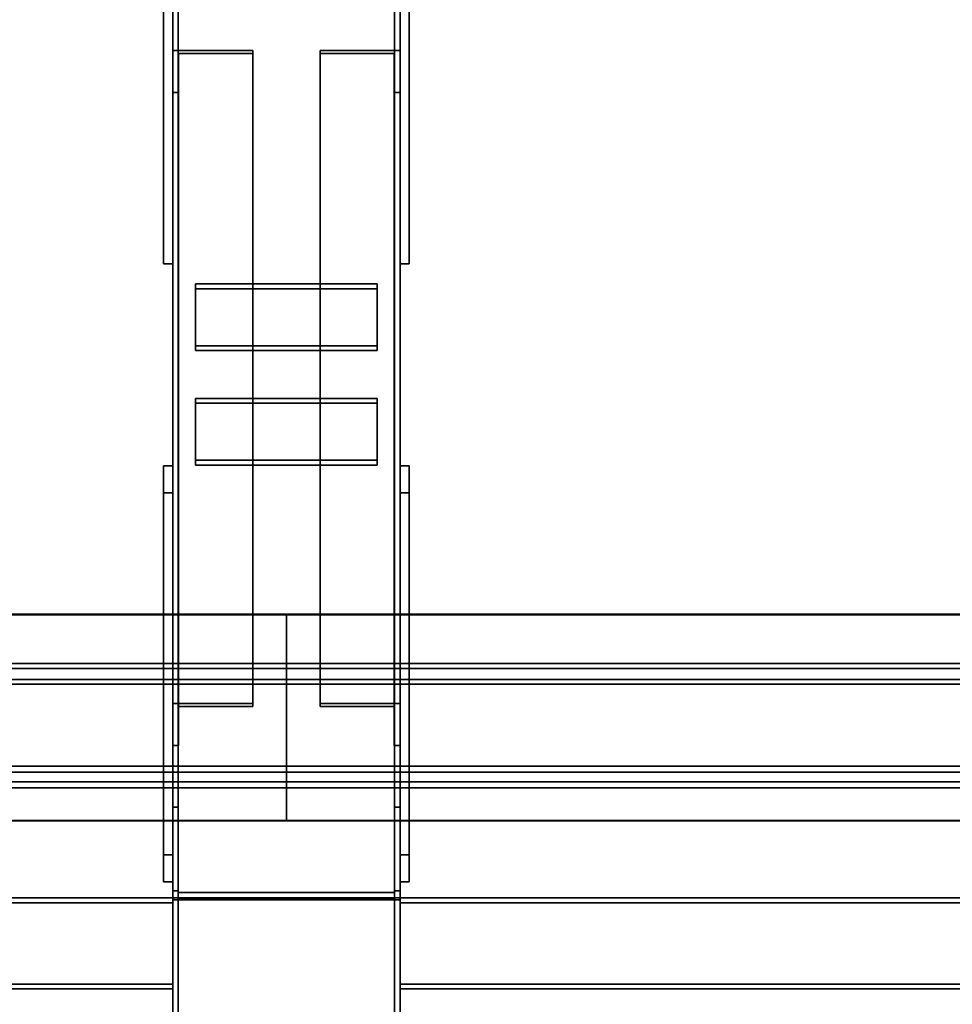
# Model space of a CAD drawing. Extents: x 13429 to 13460.1, y 572.8 to 605.1.
# Tile 236 of 256: x 13438.107 to 13438.619, y 601.138 to 601.679. Entities that reach past the tile are written whole.
import ezdxf

# ---------------------------------------------------------------- set-up
doc = ezdxf.new("R2010")
doc.units = 0
doc.header["$LTSCALE"] = 150
doc.header["$MEASUREMENT"] = 0
doc.layers.add('3DFACE_PLATE', color=7, linetype='CONTINUOUS')
doc.layers.add('3DFACE_SHAPE', color=7, linetype='CONTINUOUS')

msp = doc.modelspace()

# ---------------------------------------------------------------- linework, layer by layer
at = {"layer": '3DFACE_PLATE', "color": 6}
for points, invisible_edges in [([(13438.18583, 601.78972, 2.39995), (13438.18583, 601.78972, 2.24995), (13438.18583, 601.54472, 2.39995)], 2), ([(13438.18583, 601.78972, 2.24995), (13438.18583, 601.54472, 2.24995), (13438.18583, 601.54472, 2.39995)], 12), ([(13438.19083, 601.78972, 2.39995), (13438.18583, 601.78972, 2.39995), (13438.19083, 601.54472, 2.39995)], 2), ([(13438.18583, 601.78972, 2.39995), (13438.18583, 601.54472, 2.39995), (13438.19083, 601.54472, 2.39995)], 12), ([(13438.19083, 601.54472, 2.24995), (13438.18583, 601.54472, 2.24995), (13438.19083, 601.78972, 2.24995)], 2), ([(13438.18583, 601.54472, 2.24995), (13438.18583, 601.78972, 2.24995), (13438.19083, 601.78972, 2.24995)], 12), ([(13438.19083, 601.54472, 2.39995), (13438.19083, 601.54472, 2.24995), (13438.19083, 601.78972, 2.39995)], 2), ([(13438.19083, 601.54472, 2.24995), (13438.19083, 601.78972, 2.24995), (13438.19083, 601.78972, 2.39995)], 12), ([(13438.31583, 601.78972, 2.39995), (13438.31583, 601.78972, 2.24995), (13438.31583, 601.54472, 2.39995)], 2), ([(13438.31583, 601.78972, 2.24995), (13438.31583, 601.54472, 2.24995), (13438.31583, 601.54472, 2.39995)], 12), ([(13438.32083, 601.78972, 2.39995), (13438.31583, 601.78972, 2.39995), (13438.32083, 601.54472, 2.39995)], 2), ([(13438.31583, 601.78972, 2.39995), (13438.31583, 601.54472, 2.39995), (13438.32083, 601.54472, 2.39995)], 12), ([(13438.32083, 601.54472, 2.24995), (13438.31583, 601.54472, 2.24995), (13438.32083, 601.78972, 2.24995)], 2), ([(13438.31583, 601.54472, 2.24995), (13438.31583, 601.78972, 2.24995), (13438.32083, 601.78972, 2.24995)], 12), ([(13438.32083, 601.54472, 2.39995), (13438.32083, 601.54472, 2.24995), (13438.32083, 601.78972, 2.39995)], 2), ([(13438.32083, 601.54472, 2.24995), (13438.32083, 601.78972, 2.24995), (13438.32083, 601.78972, 2.39995)], 12), ([(13438.19083, 601.54472, 2.39995), (13438.18583, 601.54472, 2.39995), (13438.19083, 601.54472, 2.24995)], 2), ([(13438.18583, 601.54472, 2.39995), (13438.18583, 601.54472, 2.24995), (13438.19083, 601.54472, 2.24995)], 12), ([(13438.32083, 601.54472, 2.39995), (13438.31583, 601.54472, 2.39995), (13438.32083, 601.54472, 2.24995)], 2), ([(13438.31583, 601.54472, 2.39995), (13438.31583, 601.54472, 2.24995), (13438.32083, 601.54472, 2.24995)], 12), ([(13438.20333, 601.53367, 2.41315), (13438.20333, 601.49964, 2.43417), (13438.30333, 601.53367, 2.41315)], 2), ([(13438.20333, 601.49964, 2.43417), (13438.30333, 601.49964, 2.43417), (13438.30333, 601.53367, 2.41315)], 12), ([(13438.30333, 601.53367, 2.41315), (13438.30333, 601.53105, 2.40889), (13438.20333, 601.53367, 2.41315)], 2), ([(13438.30333, 601.53105, 2.40889), (13438.20333, 601.53105, 2.40889), (13438.20333, 601.53367, 2.41315)], 12), ([(13438.20333, 601.53367, 2.41315), (13438.20333, 601.53105, 2.40889), (13438.20333, 601.49964, 2.43417)], 2), ([(13438.30333, 601.53105, 2.40889), (13438.30333, 601.49702, 2.42991), (13438.20333, 601.53105, 2.40889)], 2), ([(13438.30333, 601.49702, 2.42991), (13438.20333, 601.49702, 2.42991), (13438.20333, 601.53105, 2.40889)], 12), ([(13438.20333, 601.53105, 2.40889), (13438.20333, 601.49702, 2.42991), (13438.20333, 601.49964, 2.43417)], 12), ([(13438.30333, 601.49964, 2.43417), (13438.30333, 601.49702, 2.42991), (13438.30333, 601.53367, 2.41315)], 2), ([(13438.30333, 601.49702, 2.42991), (13438.30333, 601.53105, 2.40889), (13438.30333, 601.53367, 2.41315)], 12), ([(13438.20333, 601.49964, 2.43417), (13438.20333, 601.49702, 2.42991), (13438.30333, 601.49964, 2.43417)], 2), ([(13438.20333, 601.49702, 2.42991), (13438.30333, 601.49702, 2.42991), (13438.30333, 601.49964, 2.43417)], 12), ([(13438.20333, 601.47071, 2.45203), (13438.20333, 601.43668, 2.47305), (13438.30333, 601.47071, 2.45203)], 2), ([(13438.20333, 601.43668, 2.47305), (13438.30333, 601.43668, 2.47305), (13438.30333, 601.47071, 2.45203)], 12), ([(13438.30333, 601.47071, 2.45203), (13438.30333, 601.46809, 2.44778), (13438.20333, 601.47071, 2.45203)], 2), ([(13438.30333, 601.46809, 2.44778), (13438.20333, 601.46809, 2.44778), (13438.20333, 601.47071, 2.45203)], 12), ([(13438.20333, 601.47071, 2.45203), (13438.20333, 601.46809, 2.44778), (13438.20333, 601.43668, 2.47305)], 2), ([(13438.30333, 601.43668, 2.47305), (13438.30333, 601.43406, 2.4688), (13438.30333, 601.47071, 2.45203)], 2), ([(13438.30333, 601.43406, 2.4688), (13438.30333, 601.46809, 2.44778), (13438.30333, 601.47071, 2.45203)], 12), ([(13438.30333, 601.46809, 2.44778), (13438.30333, 601.43406, 2.4688), (13438.20333, 601.46809, 2.44778)], 2), ([(13438.30333, 601.43406, 2.4688), (13438.20333, 601.43406, 2.4688), (13438.20333, 601.46809, 2.44778)], 12), ([(13438.20333, 601.46809, 2.44778), (13438.20333, 601.43406, 2.4688), (13438.20333, 601.43668, 2.47305)], 12), ([(13438.18583, 601.21974, 2.43152), (13438.18583, 601.20481, 2.58078), (13438.18583, 601.43367, 2.45292)], 2), ([(13438.18583, 601.20481, 2.58078), (13438.18583, 601.41874, 2.60217), (13438.18583, 601.43367, 2.45292)], 12), ([(13438.19083, 601.21974, 2.43152), (13438.18583, 601.21974, 2.43152), (13438.19083, 601.43367, 2.45292)], 2), ([(13438.18583, 601.21974, 2.43152), (13438.18583, 601.43367, 2.45292), (13438.19083, 601.43367, 2.45292)], 12), ([(13438.19083, 601.43367, 2.45292), (13438.18583, 601.43367, 2.45292), (13438.19083, 601.41874, 2.60217)], 2), ([(13438.18583, 601.43367, 2.45292), (13438.18583, 601.41874, 2.60217), (13438.19083, 601.41874, 2.60217)], 12), ([(13438.19083, 601.43367, 2.45292), (13438.19083, 601.41874, 2.60217), (13438.19083, 601.21974, 2.43152)], 2), ([(13438.20333, 601.43668, 2.47305), (13438.20333, 601.43406, 2.4688), (13438.30333, 601.43668, 2.47305)], 2), ([(13438.20333, 601.43406, 2.4688), (13438.30333, 601.43406, 2.4688), (13438.30333, 601.43668, 2.47305)], 12), ([(13438.31583, 601.21974, 2.43152), (13438.31583, 601.20481, 2.58078), (13438.31583, 601.43367, 2.45292)], 2), ([(13438.31583, 601.20481, 2.58078), (13438.31583, 601.41874, 2.60217), (13438.31583, 601.43367, 2.45292)], 12), ([(13438.32083, 601.21974, 2.43152), (13438.31583, 601.21974, 2.43152), (13438.32083, 601.43367, 2.45292)], 2), ([(13438.31583, 601.21974, 2.43152), (13438.31583, 601.43367, 2.45292), (13438.32083, 601.43367, 2.45292)], 12), ([(13438.32083, 601.43367, 2.45292), (13438.31583, 601.43367, 2.45292), (13438.32083, 601.41874, 2.60217)], 2), ([(13438.31583, 601.43367, 2.45292), (13438.31583, 601.41874, 2.60217), (13438.32083, 601.41874, 2.60217)], 12), ([(13438.32083, 601.43367, 2.45292), (13438.32083, 601.41874, 2.60217), (13438.32083, 601.21974, 2.43152)], 2), ([(13438.19083, 601.41874, 2.60217), (13438.18583, 601.41874, 2.60217), (13438.19083, 601.20481, 2.58078)], 2), ([(13438.18583, 601.41874, 2.60217), (13438.18583, 601.20481, 2.58078), (13438.19083, 601.20481, 2.58078)], 12), ([(13438.19083, 601.41874, 2.60217), (13438.19083, 601.20481, 2.58078), (13438.19083, 601.21974, 2.43152)], 12), ([(13438.32083, 601.41874, 2.60217), (13438.31583, 601.41874, 2.60217), (13438.32083, 601.20481, 2.58078)], 2), ([(13438.31583, 601.41874, 2.60217), (13438.31583, 601.20481, 2.58078), (13438.32083, 601.20481, 2.58078)], 12), ([(13438.32083, 601.41874, 2.60217), (13438.32083, 601.20481, 2.58078), (13438.32083, 601.21974, 2.43152)], 12), ([(13438.19083, 601.20481, 2.58078), (13438.18583, 601.20481, 2.58078), (13438.19083, 601.21974, 2.43152)], 2), ([(13438.18583, 601.20481, 2.58078), (13438.18583, 601.21974, 2.43152), (13438.19083, 601.21974, 2.43152)], 12), ([(13438.32083, 601.20481, 2.58078), (13438.31583, 601.20481, 2.58078), (13438.32083, 601.21974, 2.43152)], 2), ([(13438.31583, 601.20481, 2.58078), (13438.31583, 601.21974, 2.43152), (13438.32083, 601.21974, 2.43152)], 12)]:
    msp.add_3dface(points, dxfattribs=dict(at, invisible_edges=invisible_edges))
at = {"layer": '3DFACE_SHAPE', "color": 13}
for points, invisible_edges in [([(13438.19083, 602.89612, 2.27995), (13438.19083, 601.19602, 2.27995), (13438.19387, 602.89612, 2.27995)], 2), ([(13438.19083, 601.19602, 2.27995), (13438.19387, 601.19602, 2.27995), (13438.19387, 602.89612, 2.27995)], 12), ([(13438.19083, 602.89612, 2.22995), (13438.19083, 601.19602, 2.22995), (13438.19083, 602.89612, 2.27995)], 2), ([(13438.19083, 601.19602, 2.22995), (13438.19083, 601.19602, 2.27995), (13438.19083, 602.89612, 2.27995)], 12), ([(13438.31583, 602.89612, 2.22995), (13438.31583, 601.19602, 2.22995), (13438.19083, 602.89612, 2.22995)], 2), ([(13438.31583, 601.19602, 2.22995), (13438.19083, 601.19602, 2.22995), (13438.19083, 602.89612, 2.22995)], 12), ([(13438.19083, 602.89612, 2.71975), (13438.19083, 601.2, 2.55015), (13438.19083, 602.89115, 2.7695)], 2), ([(13438.19387, 602.89612, 2.71975), (13438.19387, 601.2, 2.55015), (13438.19083, 602.89612, 2.71975)], 2), ([(13438.19387, 601.2, 2.55015), (13438.19083, 601.2, 2.55015), (13438.19083, 602.89612, 2.71975)], 12), ([(13438.19387, 602.89612, 2.23299), (13438.19387, 601.19602, 2.23299), (13438.31279, 602.89612, 2.23299)], 2), ([(13438.19387, 601.19602, 2.23299), (13438.31279, 601.19602, 2.23299), (13438.31279, 602.89612, 2.23299)], 12), ([(13438.19387, 602.89612, 2.27995), (13438.19387, 601.19602, 2.27995), (13438.19387, 602.89612, 2.23299)], 2), ([(13438.19387, 601.19602, 2.27995), (13438.19387, 601.19602, 2.23299), (13438.19387, 602.89612, 2.23299)], 12), ([(13438.19387, 602.89145, 2.76648), (13438.19387, 601.19533, 2.59688), (13438.19387, 602.89612, 2.71975)], 2), ([(13438.19387, 601.19533, 2.59688), (13438.19387, 601.2, 2.55015), (13438.19387, 602.89612, 2.71975)], 12), ([(13438.31279, 602.89612, 2.27995), (13438.31279, 601.19602, 2.27995), (13438.31583, 602.89612, 2.27995)], 2), ([(13438.31279, 601.19602, 2.27995), (13438.31583, 601.19602, 2.27995), (13438.31583, 602.89612, 2.27995)], 12), ([(13438.31279, 602.89612, 2.23299), (13438.31279, 601.19602, 2.23299), (13438.31279, 602.89612, 2.27995)], 2), ([(13438.31279, 601.19602, 2.23299), (13438.31279, 601.19602, 2.27995), (13438.31279, 602.89612, 2.27995)], 12), ([(13438.31279, 602.89612, 2.71975), (13438.31279, 601.2, 2.55015), (13438.31279, 602.89145, 2.76648)], 2), ([(13438.31583, 602.89612, 2.71975), (13438.31583, 601.2, 2.55015), (13438.31279, 602.89612, 2.71975)], 2), ([(13438.31583, 601.2, 2.55015), (13438.31279, 601.2, 2.55015), (13438.31279, 602.89612, 2.71975)], 12), ([(13438.31583, 602.89612, 2.27995), (13438.31583, 601.19602, 2.27995), (13438.31583, 602.89612, 2.22995)], 2), ([(13438.31583, 601.19602, 2.27995), (13438.31583, 601.19602, 2.22995), (13438.31583, 602.89612, 2.22995)], 12), ([(13438.31583, 602.89115, 2.7695), (13438.31583, 601.19503, 2.5999), (13438.31583, 602.89612, 2.71975)], 2), ([(13438.31583, 601.19503, 2.5999), (13438.31583, 601.2, 2.55015), (13438.31583, 602.89612, 2.71975)], 12), ([(13438.19083, 601.2, 2.55015), (13438.19083, 601.19503, 2.5999), (13438.19083, 602.89115, 2.7695)], 12), ([(13438.19083, 602.89115, 2.7695), (13438.19083, 601.19503, 2.5999), (13438.31583, 602.89115, 2.7695)], 2), ([(13438.19083, 601.19503, 2.5999), (13438.31583, 601.19503, 2.5999), (13438.31583, 602.89115, 2.7695)], 12), ([(13438.31279, 602.89145, 2.76648), (13438.31279, 601.19533, 2.59688), (13438.19387, 602.89145, 2.76648)], 2), ([(13438.31279, 601.19533, 2.59688), (13438.19387, 601.19533, 2.59688), (13438.19387, 602.89145, 2.76648)], 12), ([(13438.31279, 601.2, 2.55015), (13438.31279, 601.19533, 2.59688), (13438.31279, 602.89145, 2.76648)], 12), ([(13438.23483, 601.66207, 2.32797), (13438.19403, 601.66039, 2.32525), (13438.19083, 601.66207, 2.32797)], 3), ([(13438.19403, 601.66039, 2.32525), (13438.19083, 601.63895, 2.29054), (13438.19083, 601.66207, 2.32797)], 13), ([(13438.19083, 601.63895, 2.29054), (13438.19083, 601.27991, 2.51228), (13438.19083, 601.66207, 2.32797)], 2), ([(13438.19083, 601.27991, 2.51228), (13438.19083, 601.30303, 2.54972), (13438.19083, 601.66207, 2.32797)], 12), ([(13438.19083, 601.66207, 2.32797), (13438.19083, 601.30303, 2.54972), (13438.23483, 601.66207, 2.32797)], 2), ([(13438.19083, 601.30303, 2.54972), (13438.23483, 601.30303, 2.54972), (13438.23483, 601.66207, 2.32797)], 12), ([(13438.19403, 601.66039, 2.32525), (13438.19403, 601.63895, 2.29054), (13438.19083, 601.63895, 2.29054)], 12), ([(13438.23483, 601.66039, 2.32525), (13438.19403, 601.66039, 2.32525), (13438.23483, 601.66207, 2.32797)], 2), ([(13438.19403, 601.66039, 2.32525), (13438.19403, 601.30135, 2.547), (13438.19403, 601.63895, 2.29054)], 2), ([(13438.23483, 601.66039, 2.32525), (13438.23483, 601.30135, 2.547), (13438.19403, 601.66039, 2.32525)], 2), ([(13438.23483, 601.30135, 2.547), (13438.19403, 601.30135, 2.547), (13438.19403, 601.66039, 2.32525)], 12), ([(13438.23483, 601.66207, 2.32797), (13438.23483, 601.30303, 2.54972), (13438.23483, 601.66039, 2.32525)], 2), ([(13438.23483, 601.30303, 2.54972), (13438.23483, 601.30135, 2.547), (13438.23483, 601.66039, 2.32525)], 12), ([(13438.31263, 601.66039, 2.32525), (13438.27183, 601.66207, 2.32797), (13438.31583, 601.66207, 2.32797)], 13), ([(13438.31263, 601.66039, 2.32525), (13438.27183, 601.66039, 2.32525), (13438.27183, 601.66207, 2.32797)], 12), ([(13438.27183, 601.30303, 2.54972), (13438.27183, 601.66207, 2.32797), (13438.27183, 601.30135, 2.547)], 2), ([(13438.27183, 601.66207, 2.32797), (13438.27183, 601.66039, 2.32525), (13438.27183, 601.30135, 2.547)], 12), ([(13438.31583, 601.30303, 2.54972), (13438.31583, 601.66207, 2.32797), (13438.27183, 601.30303, 2.54972)], 2), ([(13438.31583, 601.66207, 2.32797), (13438.27183, 601.66207, 2.32797), (13438.27183, 601.30303, 2.54972)], 12), ([(13438.27183, 601.30135, 2.547), (13438.27183, 601.66039, 2.32525), (13438.31263, 601.30135, 2.547)], 2), ([(13438.27183, 601.66039, 2.32525), (13438.31263, 601.66039, 2.32525), (13438.31263, 601.30135, 2.547)], 12), ([(13438.31583, 601.63895, 2.29054), (13438.31263, 601.66039, 2.32525), (13438.31583, 601.66207, 2.32797)], 3), ([(13438.31263, 601.63895, 2.29054), (13438.31263, 601.66039, 2.32525), (13438.31583, 601.63895, 2.29054)], 2), ([(13438.31263, 601.30135, 2.547), (13438.31263, 601.66039, 2.32525), (13438.31263, 601.27991, 2.51228)], 2), ([(13438.31263, 601.66039, 2.32525), (13438.31263, 601.63895, 2.29054), (13438.31263, 601.27991, 2.51228)], 12), ([(13438.31583, 601.63895, 2.29054), (13438.31583, 601.66207, 2.32797), (13438.31583, 601.30303, 2.54972)], 12), ([(13438.19403, 601.63895, 2.29054), (13438.19403, 601.27991, 2.51228), (13438.19083, 601.63895, 2.29054)], 2), ([(13438.19403, 601.27991, 2.51228), (13438.19083, 601.27991, 2.51228), (13438.19083, 601.63895, 2.29054)], 12), ([(13438.19403, 601.30135, 2.547), (13438.19403, 601.27991, 2.51228), (13438.19403, 601.63895, 2.29054)], 12), ([(13438.31263, 601.27991, 2.51228), (13438.31263, 601.63895, 2.29054), (13438.31583, 601.27991, 2.51228)], 2), ([(13438.31263, 601.63895, 2.29054), (13438.31583, 601.63895, 2.29054), (13438.31583, 601.27991, 2.51228)], 12), ([(13438.31583, 601.27991, 2.51228), (13438.31583, 601.63895, 2.29054), (13438.31583, 601.30303, 2.54972)], 2), ([(13434.36582, 601.35201, 2.61562), (13438.25333, 601.35201, 2.61562), (13434.36582, 601.32216, 2.61263)], 2), ([(13438.25333, 601.35201, 2.61562), (13438.25333, 601.32216, 2.61263), (13434.36582, 601.32216, 2.61263)], 12), ([(13434.36582, 601.35171, 2.61864), (13438.25333, 601.35171, 2.61864), (13434.36582, 601.35201, 2.61562)], 2), ([(13438.25333, 601.35171, 2.61864), (13438.25333, 601.35201, 2.61562), (13434.36582, 601.35201, 2.61562)], 12), ([(13434.36582, 601.32488, 2.61596), (13438.25333, 601.32488, 2.61596), (13434.36582, 601.35171, 2.61864)], 2), ([(13438.25333, 601.32488, 2.61596), (13438.25333, 601.35171, 2.61864), (13434.36582, 601.35171, 2.61864)], 12), ([(13438.25333, 601.35171, 2.61864), (13438.25333, 601.35201, 2.61562), (13438.25333, 601.32216, 2.61263)], 12), ([(13438.25333, 601.35201, 2.61562), (13442.14083, 601.35201, 2.61562), (13438.25333, 601.32216, 2.61263)], 2), ([(13442.14083, 601.35201, 2.61562), (13442.14083, 601.32216, 2.61263), (13438.25333, 601.32216, 2.61263)], 12), ([(13438.25333, 601.35171, 2.61864), (13442.14083, 601.35171, 2.61864), (13438.25333, 601.35201, 2.61562)], 2), ([(13442.14083, 601.35171, 2.61864), (13442.14083, 601.35201, 2.61562), (13438.25333, 601.35201, 2.61562)], 12), ([(13438.25333, 601.32216, 2.61263), (13438.25333, 601.35201, 2.61562), (13438.25333, 601.32488, 2.61596)], 14), ([(13438.25333, 601.35201, 2.61562), (13438.25333, 601.35171, 2.61864), (13438.25333, 601.32488, 2.61596)], 12), ([(13438.25333, 601.32488, 2.61596), (13438.25333, 601.35171, 2.61864), (13438.25333, 601.32216, 2.61263)], 14), ([(13438.25333, 601.32488, 2.61596), (13442.14083, 601.32488, 2.61596), (13438.25333, 601.35171, 2.61864)], 2), ([(13442.14083, 601.32488, 2.61596), (13442.14083, 601.35171, 2.61864), (13438.25333, 601.35171, 2.61864)], 12), ([(13434.36582, 601.31623, 2.70249), (13438.25333, 601.31623, 2.70249), (13434.36582, 601.32488, 2.61596)], 2), ([(13438.25333, 601.31623, 2.70249), (13438.25333, 601.32488, 2.61596), (13434.36582, 601.32488, 2.61596)], 12), ([(13438.25333, 601.31623, 2.70249), (13438.25333, 601.32488, 2.61596), (13438.25333, 601.31351, 2.69916)], 14), ([(13438.25333, 601.32488, 2.61596), (13438.25333, 601.32216, 2.61263), (13438.25333, 601.31351, 2.69916)], 13), ([(13438.25333, 601.31623, 2.70249), (13442.14083, 601.31623, 2.70249), (13438.25333, 601.32488, 2.61596)], 2), ([(13442.14083, 601.31623, 2.70249), (13442.14083, 601.32488, 2.61596), (13438.25333, 601.32488, 2.61596)], 12), ([(13438.25333, 601.31351, 2.69916), (13438.25333, 601.32488, 2.61596), (13438.25333, 601.31623, 2.70249)], 13), ([(13438.25333, 601.31351, 2.69916), (13438.25333, 601.32216, 2.61263), (13438.25333, 601.32488, 2.61596)], 14), ([(13434.36582, 601.32216, 2.61263), (13438.25333, 601.32216, 2.61263), (13434.36582, 601.31351, 2.69916)], 2), ([(13438.25333, 601.32216, 2.61263), (13438.25333, 601.31351, 2.69916), (13434.36582, 601.31351, 2.69916)], 12), ([(13438.25333, 601.32216, 2.61263), (13442.14083, 601.32216, 2.61263), (13438.25333, 601.31351, 2.69916)], 2), ([(13442.14083, 601.32216, 2.61263), (13442.14083, 601.31351, 2.69916), (13438.25333, 601.31351, 2.69916)], 12), ([(13434.36582, 601.25653, 2.69652), (13438.25333, 601.25653, 2.69652), (13434.36582, 601.31623, 2.70249)], 2), ([(13438.25333, 601.25653, 2.69652), (13438.25333, 601.31623, 2.70249), (13434.36582, 601.31623, 2.70249)], 12), ([(13434.36582, 601.31351, 2.69916), (13438.25333, 601.31351, 2.69916), (13434.36582, 601.25985, 2.6938)], 2), ([(13438.25333, 601.31351, 2.69916), (13438.25333, 601.25985, 2.6938), (13434.36582, 601.25985, 2.6938)], 12), ([(13438.25333, 601.31351, 2.69916), (13438.25333, 601.25985, 2.6938), (13438.25333, 601.31623, 2.70249)], 14), ([(13438.25333, 601.31623, 2.70249), (13438.25333, 601.25985, 2.6938), (13438.25333, 601.25653, 2.69652)], 3), ([(13438.25333, 601.25653, 2.69652), (13442.14083, 601.25653, 2.69652), (13438.25333, 601.31623, 2.70249)], 2), ([(13442.14083, 601.25653, 2.69652), (13442.14083, 601.31623, 2.70249), (13438.25333, 601.31623, 2.70249)], 12), ([(13438.25333, 601.25653, 2.69652), (13438.25333, 601.31351, 2.69916), (13438.25333, 601.31623, 2.70249)], 3), ([(13438.25333, 601.31351, 2.69916), (13442.14083, 601.31351, 2.69916), (13438.25333, 601.25985, 2.6938)], 2), ([(13442.14083, 601.31351, 2.69916), (13442.14083, 601.25985, 2.6938), (13438.25333, 601.25985, 2.6938)], 12), ([(13438.25333, 601.25985, 2.6938), (13438.25333, 601.31351, 2.69916), (13438.25333, 601.25653, 2.69652)], 14), ([(13438.19083, 601.27991, 2.51228), (13438.19403, 601.30135, 2.547), (13438.19083, 601.30303, 2.54972)], 3), ([(13438.19403, 601.30135, 2.547), (13438.23483, 601.30303, 2.54972), (13438.19083, 601.30303, 2.54972)], 13), ([(13438.19403, 601.30135, 2.547), (13438.23483, 601.30135, 2.547), (13438.23483, 601.30303, 2.54972)], 12), ([(13438.27183, 601.30135, 2.547), (13438.31263, 601.30135, 2.547), (13438.27183, 601.30303, 2.54972)], 2), ([(13438.27183, 601.30303, 2.54972), (13438.31263, 601.30135, 2.547), (13438.31583, 601.30303, 2.54972)], 3), ([(13438.31263, 601.30135, 2.547), (13438.31583, 601.27991, 2.51228), (13438.31583, 601.30303, 2.54972)], 13), ([(13438.19403, 601.27991, 2.51228), (13438.19403, 601.30135, 2.547), (13438.19083, 601.27991, 2.51228)], 2), ([(13438.31263, 601.30135, 2.547), (13438.31263, 601.27991, 2.51228), (13438.31583, 601.27991, 2.51228)], 12), ([(13434.36582, 601.26851, 2.60727), (13438.25333, 601.26851, 2.60727), (13434.36582, 601.23866, 2.60428)], 2), ([(13438.25333, 601.26851, 2.60727), (13438.25333, 601.23866, 2.60428), (13434.36582, 601.23866, 2.60428)], 12), ([(13434.36582, 601.25985, 2.6938), (13438.25333, 601.25985, 2.6938), (13434.36582, 601.26851, 2.60727)], 2), ([(13438.25333, 601.25985, 2.6938), (13438.25333, 601.26851, 2.60727), (13434.36582, 601.26851, 2.60727)], 12), ([(13434.36582, 601.26518, 2.60999), (13438.25333, 601.26518, 2.60999), (13434.36582, 601.25653, 2.69652)], 2), ([(13438.25333, 601.26518, 2.60999), (13438.25333, 601.25653, 2.69652), (13434.36582, 601.25653, 2.69652)], 12), ([(13434.36582, 601.23835, 2.60731), (13438.25333, 601.23835, 2.60731), (13434.36582, 601.26518, 2.60999)], 2), ([(13438.25333, 601.23835, 2.60731), (13438.25333, 601.26518, 2.60999), (13434.36582, 601.26518, 2.60999)], 12), ([(13438.25333, 601.23866, 2.60428), (13438.25333, 601.26518, 2.60999), (13438.25333, 601.26851, 2.60727)], 3), ([(13438.25333, 601.26518, 2.60999), (13438.25333, 601.25985, 2.6938), (13438.25333, 601.26851, 2.60727)], 13), ([(13438.25333, 601.26851, 2.60727), (13442.14083, 601.26851, 2.60727), (13438.25333, 601.23866, 2.60428)], 2), ([(13442.14083, 601.26851, 2.60727), (13442.14083, 601.23866, 2.60428), (13438.25333, 601.23866, 2.60428)], 12), ([(13438.25333, 601.25985, 2.6938), (13442.14083, 601.25985, 2.6938), (13438.25333, 601.26851, 2.60727)], 2), ([(13442.14083, 601.25985, 2.6938), (13442.14083, 601.26851, 2.60727), (13438.25333, 601.26851, 2.60727)], 12), ([(13438.25333, 601.23866, 2.60428), (13438.25333, 601.26851, 2.60727), (13438.25333, 601.23835, 2.60731)], 2), ([(13438.25333, 601.23835, 2.60731), (13438.25333, 601.26851, 2.60727), (13438.25333, 601.26518, 2.60999)], 3), ([(13438.25333, 601.26851, 2.60727), (13438.25333, 601.25985, 2.6938), (13438.25333, 601.26518, 2.60999)], 14), ([(13438.25333, 601.23835, 2.60731), (13438.25333, 601.26518, 2.60999), (13438.25333, 601.23866, 2.60428)], 2), ([(13438.25333, 601.25985, 2.6938), (13438.25333, 601.26518, 2.60999), (13438.25333, 601.25653, 2.69652)], 13), ([(13438.25333, 601.26518, 2.60999), (13442.14083, 601.26518, 2.60999), (13438.25333, 601.25653, 2.69652)], 2), ([(13442.14083, 601.26518, 2.60999), (13442.14083, 601.25653, 2.69652), (13438.25333, 601.25653, 2.69652)], 12), ([(13438.25333, 601.23835, 2.60731), (13442.14083, 601.23835, 2.60731), (13438.25333, 601.26518, 2.60999)], 2), ([(13442.14083, 601.23835, 2.60731), (13442.14083, 601.26518, 2.60999), (13438.25333, 601.26518, 2.60999)], 12), ([(13438.25333, 601.26518, 2.60999), (13438.25333, 601.25985, 2.6938), (13438.25333, 601.25653, 2.69652)], 3), ([(13438.19387, 601.19906, 2.6), (13438.19083, 601.24602, 2.6), (13438.19083, 601.19602, 2.6)], 13), ([(13438.19387, 601.19906, 2.6), (13438.19387, 601.24602, 2.6), (13438.19083, 601.24602, 2.6)], 12), ([(13438.19387, 601.24602, 2.25), (13438.19387, 601.19906, 2.25), (13438.19083, 601.24602, 2.25)], 2), ([(13438.19083, 601.24602, 2.25), (13438.19387, 601.19906, 2.25), (13438.19083, 601.19602, 2.25)], 3), ([(13438.19083, 601.24602, 2.6), (13438.19083, 601.24602, 2.25), (13438.19083, 601.19602, 2.6)], 2), ([(13438.19083, 601.24602, 2.25), (13438.19083, 601.19602, 2.25), (13438.19083, 601.19602, 2.6)], 12), ([(13438.19387, 601.24602, 2.6), (13438.19387, 601.24602, 2.25), (13438.19083, 601.24602, 2.6)], 2), ([(13438.19387, 601.24602, 2.25), (13438.19083, 601.24602, 2.25), (13438.19083, 601.24602, 2.6)], 12), ([(13438.19387, 601.19906, 2.6), (13438.19387, 601.19906, 2.25), (13438.19387, 601.24602, 2.6)], 2), ([(13438.19387, 601.19906, 2.25), (13438.19387, 601.24602, 2.25), (13438.19387, 601.24602, 2.6)], 12), ([(13438.31279, 601.24602, 2.6), (13438.31279, 601.19906, 2.6), (13438.31583, 601.24602, 2.6)], 2), ([(13438.31583, 601.24602, 2.6), (13438.31279, 601.19906, 2.6), (13438.31583, 601.19602, 2.6)], 3), ([(13438.31279, 601.19906, 2.25), (13438.31583, 601.24602, 2.25), (13438.31583, 601.19602, 2.25)], 13), ([(13438.31279, 601.19906, 2.25), (13438.31279, 601.24602, 2.25), (13438.31583, 601.24602, 2.25)], 12), ([(13438.31279, 601.24602, 2.6), (13438.31279, 601.24602, 2.25), (13438.31279, 601.19906, 2.6)], 2), ([(13438.31279, 601.24602, 2.25), (13438.31279, 601.19906, 2.25), (13438.31279, 601.19906, 2.6)], 12), ([(13438.31583, 601.24602, 2.6), (13438.31583, 601.24602, 2.25), (13438.31279, 601.24602, 2.6)], 2), ([(13438.31583, 601.24602, 2.25), (13438.31279, 601.24602, 2.25), (13438.31279, 601.24602, 2.6)], 12), ([(13438.31583, 601.19602, 2.6), (13438.31583, 601.19602, 2.25), (13438.31583, 601.24602, 2.6)], 2), ([(13438.31583, 601.19602, 2.25), (13438.31583, 601.24602, 2.25), (13438.31583, 601.24602, 2.6)], 12), ([(13434.36582, 601.23866, 2.60428), (13438.25333, 601.23866, 2.60428), (13434.36582, 601.23835, 2.60731)], 2), ([(13438.25333, 601.23866, 2.60428), (13438.25333, 601.23835, 2.60731), (13434.36582, 601.23835, 2.60731)], 12), ([(13438.25333, 601.23866, 2.60428), (13442.14083, 601.23866, 2.60428), (13438.25333, 601.23835, 2.60731)], 2), ([(13442.14083, 601.23866, 2.60428), (13442.14083, 601.23835, 2.60731), (13438.25333, 601.23835, 2.60731)], 12), ([(13438.19387, 601.2, 2.55015), (13438.19387, 601.19533, 2.59688), (13438.19083, 601.2, 2.55015)], 2), ([(13438.19083, 601.2, 2.55015), (13438.19387, 601.19533, 2.59688), (13438.19083, 601.19503, 2.5999)], 3), ([(13438.31583, 601.19602, 2.6), (13438.19387, 601.19906, 2.6), (13438.19083, 601.19602, 2.6)], 3), ([(13438.19387, 601.19906, 2.25), (13438.31279, 601.19906, 2.25), (13438.19083, 601.19602, 2.25)], 14), ([(13438.19083, 601.19602, 2.25), (13438.31279, 601.19906, 2.25), (13438.31583, 601.19602, 2.25)], 3), ([(13438.31279, 601.19906, 2.6), (13438.19387, 601.19906, 2.6), (13438.31583, 601.19602, 2.6)], 14), ([(13438.31279, 601.19906, 2.6), (13438.31279, 601.19906, 2.25), (13438.19387, 601.19906, 2.6)], 2), ([(13438.31279, 601.19906, 2.25), (13438.19387, 601.19906, 2.25), (13438.19387, 601.19906, 2.6)], 12), ([(13438.31279, 601.19533, 2.59688), (13438.31583, 601.2, 2.55015), (13438.31583, 601.19503, 2.5999)], 13), ([(13438.31279, 601.19533, 2.59688), (13438.31279, 601.2, 2.55015), (13438.31583, 601.2, 2.55015)], 12), ([(13434.42832, 601.14602, 2.45), (13438.19083, 601.14602, 2.45), (13434.42832, 601.19602, 2.45)], 2), ([(13438.19083, 601.14602, 2.45), (13438.19083, 601.19602, 2.45), (13434.42832, 601.19602, 2.45)], 12), ([(13434.42832, 601.19602, 2.35), (13438.19083, 601.19602, 2.35), (13434.42832, 601.14602, 2.35)], 2), ([(13438.19083, 601.19602, 2.35), (13438.19083, 601.14602, 2.35), (13434.42832, 601.14602, 2.35)], 12), ([(13434.42832, 601.19602, 2.45), (13438.19083, 601.19602, 2.45), (13434.42832, 601.19602, 2.35)], 2), ([(13438.19083, 601.19602, 2.45), (13438.19083, 601.19602, 2.35), (13434.42832, 601.19602, 2.35)], 12), ([(13434.42832, 601.19337, 2.44735), (13438.19083, 601.19337, 2.44735), (13434.42832, 601.14867, 2.44735)], 2), ([(13438.19083, 601.19337, 2.44735), (13438.19083, 601.14867, 2.44735), (13434.42832, 601.14867, 2.44735)], 12), ([(13434.42832, 601.19337, 2.35265), (13438.19083, 601.19337, 2.35265), (13434.42832, 601.19337, 2.44735)], 2), ([(13438.19083, 601.19337, 2.35265), (13438.19083, 601.19337, 2.44735), (13434.42832, 601.19337, 2.44735)], 12), ([(13434.42832, 601.14867, 2.35265), (13438.19083, 601.14867, 2.35265), (13434.42832, 601.19337, 2.35265)], 2), ([(13438.19083, 601.14867, 2.35265), (13438.19083, 601.19337, 2.35265), (13434.42832, 601.19337, 2.35265)], 12), ([(13438.19083, 601.14602, 2.45), (13438.19083, 601.19337, 2.44735), (13438.19083, 601.19602, 2.45)], 3), ([(13438.19083, 601.19337, 2.44735), (13438.19083, 601.19337, 2.35265), (13438.19083, 601.19602, 2.45)], 14), ([(13438.19083, 601.19602, 2.45), (13438.19083, 601.19337, 2.35265), (13438.19083, 601.19602, 2.35)], 3), ([(13438.19083, 601.19337, 2.35265), (13438.19083, 601.14867, 2.35265), (13438.19083, 601.19602, 2.35)], 14), ([(13438.19083, 601.19602, 2.35), (13438.19083, 601.14867, 2.35265), (13438.19083, 601.14602, 2.35)], 3), ([(13438.19083, 601.19602, 2.6), (13438.19083, 601.19602, 2.25), (13438.31583, 601.19602, 2.6)], 2), ([(13438.19083, 601.19602, 2.25), (13438.31583, 601.19602, 2.25), (13438.31583, 601.19602, 2.6)], 12), ([(13438.19387, 601.19602, 2.28), (13438.19387, 601.19602, 2.23304), (13438.19083, 601.19602, 2.28)], 2), ([(13438.19083, 601.19602, 2.28), (13438.19387, 601.19602, 2.23304), (13438.19083, 601.19602, 2.23)], 3), ([(13438.19387, 601.19602, 2.23304), (13438.31279, 601.19602, 2.23304), (13438.19083, 601.19602, 2.23)], 14), ([(13438.19083, 601.19602, 2.23), (13438.31279, 601.19602, 2.23304), (13438.31583, 601.19602, 2.23)], 3), ([(13438.19083, 601.19602, 2.28), (13438.19083, 600.69602, 2.28), (13438.19387, 601.19602, 2.28)], 2), ([(13438.19083, 600.69602, 2.28), (13438.19387, 600.69602, 2.28), (13438.19387, 601.19602, 2.28)], 12), ([(13438.19083, 601.19602, 2.23), (13438.19083, 600.69602, 2.23), (13438.19083, 601.19602, 2.28)], 2), ([(13438.19083, 600.69602, 2.23), (13438.19083, 600.69602, 2.28), (13438.19083, 601.19602, 2.28)], 12), ([(13438.31583, 601.19602, 2.23), (13438.31583, 600.69602, 2.23), (13438.19083, 601.19602, 2.23)], 2), ([(13438.31583, 600.69602, 2.23), (13438.19083, 600.69602, 2.23), (13438.19083, 601.19602, 2.23)], 12), ([(13438.31583, 601.19602, 2.45), (13438.19387, 601.19602, 2.44696), (13438.19083, 601.19602, 2.45)], 3), ([(13438.19387, 601.19602, 2.44696), (13438.19083, 601.19602, 2.4), (13438.19083, 601.19602, 2.45)], 13), ([(13438.19387, 601.19602, 2.44696), (13438.19387, 601.19602, 2.4), (13438.19083, 601.19602, 2.4)], 12), ([(13438.19083, 601.19602, 2.4), (13438.19083, 600.69602, 2.4), (13438.19083, 601.19602, 2.45)], 2), ([(13438.19083, 600.69602, 2.4), (13438.19083, 600.69602, 2.45), (13438.19083, 601.19602, 2.45)], 12), ([(13438.19387, 601.19602, 2.4), (13438.19387, 600.69602, 2.4), (13438.19083, 601.19602, 2.4)], 2), ([(13438.19387, 600.69602, 2.4), (13438.19083, 600.69602, 2.4), (13438.19083, 601.19602, 2.4)], 12), ([(13438.19083, 601.19602, 2.45), (13438.19083, 600.69602, 2.45), (13438.31583, 601.19602, 2.45)], 2), ([(13438.19083, 600.69602, 2.45), (13438.31583, 600.69602, 2.45), (13438.31583, 601.19602, 2.45)], 12), ([(13438.31583, 601.19602, 2.22995), (13438.19387, 601.19602, 2.23299), (13438.19083, 601.19602, 2.22995)], 3), ([(13438.19387, 601.19602, 2.23299), (13438.19083, 601.19602, 2.27995), (13438.19083, 601.19602, 2.22995)], 13), ([(13438.19387, 601.19602, 2.23299), (13438.19387, 601.19602, 2.27995), (13438.19083, 601.19602, 2.27995)], 12), ([(13438.19387, 601.19533, 2.59688), (13438.31279, 601.19533, 2.59688), (13438.19083, 601.19503, 2.5999)], 14), ([(13438.19083, 601.19503, 2.5999), (13438.31279, 601.19533, 2.59688), (13438.31583, 601.19503, 2.5999)], 3), ([(13438.19083, 601.14867, 2.44735), (13438.19083, 601.19337, 2.44735), (13438.19083, 601.14602, 2.45)], 14), ([(13438.19387, 601.19602, 2.23304), (13438.19387, 600.69602, 2.23304), (13438.31279, 601.19602, 2.23304)], 2), ([(13438.19387, 600.69602, 2.23304), (13438.31279, 600.69602, 2.23304), (13438.31279, 601.19602, 2.23304)], 12), ([(13438.19387, 601.19602, 2.28), (13438.19387, 600.69602, 2.28), (13438.19387, 601.19602, 2.23304)], 2), ([(13438.19387, 600.69602, 2.28), (13438.19387, 600.69602, 2.23304), (13438.19387, 601.19602, 2.23304)], 12), ([(13438.31279, 601.19602, 2.44696), (13438.19387, 601.19602, 2.44696), (13438.31583, 601.19602, 2.45)], 14), ([(13438.19387, 601.19602, 2.44696), (13438.19387, 600.69602, 2.44696), (13438.19387, 601.19602, 2.4)], 2), ([(13438.19387, 600.69602, 2.44696), (13438.19387, 600.69602, 2.4), (13438.19387, 601.19602, 2.4)], 12), ([(13438.31279, 601.19602, 2.44696), (13438.31279, 600.69602, 2.44696), (13438.19387, 601.19602, 2.44696)], 2), ([(13438.31279, 600.69602, 2.44696), (13438.19387, 600.69602, 2.44696), (13438.19387, 601.19602, 2.44696)], 12), ([(13438.31279, 601.19602, 2.23299), (13438.19387, 601.19602, 2.23299), (13438.31583, 601.19602, 2.22995)], 14), ([(13438.31279, 601.19602, 2.23304), (13438.31583, 601.19602, 2.28), (13438.31583, 601.19602, 2.23)], 13), ([(13438.31279, 601.19602, 2.23304), (13438.31279, 601.19602, 2.28), (13438.31583, 601.19602, 2.28)], 12), ([(13438.31279, 601.19602, 2.28), (13438.31279, 600.69602, 2.28), (13438.31583, 601.19602, 2.28)], 2), ([(13438.31279, 600.69602, 2.28), (13438.31583, 600.69602, 2.28), (13438.31583, 601.19602, 2.28)], 12), ([(13438.31279, 601.19602, 2.23304), (13438.31279, 600.69602, 2.23304), (13438.31279, 601.19602, 2.28)], 2), ([(13438.31279, 600.69602, 2.23304), (13438.31279, 600.69602, 2.28), (13438.31279, 601.19602, 2.28)], 12), ([(13438.31279, 601.19602, 2.4), (13438.31279, 601.19602, 2.44696), (13438.31583, 601.19602, 2.4)], 2), ([(13438.31583, 601.19602, 2.4), (13438.31279, 601.19602, 2.44696), (13438.31583, 601.19602, 2.45)], 3), ([(13438.31279, 601.19602, 2.4), (13438.31279, 600.69602, 2.4), (13438.31279, 601.19602, 2.44696)], 2), ([(13438.31279, 600.69602, 2.4), (13438.31279, 600.69602, 2.44696), (13438.31279, 601.19602, 2.44696)], 12), ([(13438.31583, 601.19602, 2.4), (13438.31583, 600.69602, 2.4), (13438.31279, 601.19602, 2.4)], 2), ([(13438.31583, 600.69602, 2.4), (13438.31279, 600.69602, 2.4), (13438.31279, 601.19602, 2.4)], 12), ([(13438.31279, 601.19602, 2.27995), (13438.31279, 601.19602, 2.23299), (13438.31583, 601.19602, 2.27995)], 2), ([(13438.31583, 601.19602, 2.27995), (13438.31279, 601.19602, 2.23299), (13438.31583, 601.19602, 2.22995)], 3), ([(13438.31583, 601.14602, 2.35), (13438.31583, 601.19337, 2.35265), (13438.31583, 601.19602, 2.35)], 3), ([(13438.31583, 601.19337, 2.35265), (13438.31583, 601.19337, 2.44735), (13438.31583, 601.19602, 2.35)], 14), ([(13438.31583, 601.19602, 2.35), (13438.31583, 601.19337, 2.44735), (13438.31583, 601.19602, 2.45)], 3), ([(13438.31583, 601.19337, 2.44735), (13438.31583, 601.14867, 2.44735), (13438.31583, 601.19602, 2.45)], 14), ([(13438.31583, 601.19602, 2.45), (13438.31583, 601.14867, 2.44735), (13438.31583, 601.14602, 2.45)], 3), ([(13438.31583, 601.14602, 2.45), (13442.07833, 601.14602, 2.45), (13438.31583, 601.19602, 2.45)], 2), ([(13442.07833, 601.14602, 2.45), (13442.07833, 601.19602, 2.45), (13438.31583, 601.19602, 2.45)], 12), ([(13438.31583, 601.19602, 2.35), (13442.07833, 601.19602, 2.35), (13438.31583, 601.14602, 2.35)], 2), ([(13442.07833, 601.19602, 2.35), (13442.07833, 601.14602, 2.35), (13438.31583, 601.14602, 2.35)], 12), ([(13438.31583, 601.19602, 2.45), (13442.07833, 601.19602, 2.45), (13438.31583, 601.19602, 2.35)], 2), ([(13442.07833, 601.19602, 2.45), (13442.07833, 601.19602, 2.35), (13438.31583, 601.19602, 2.35)], 12), ([(13438.31583, 601.19602, 2.28), (13438.31583, 600.69602, 2.28), (13438.31583, 601.19602, 2.23)], 2), ([(13438.31583, 600.69602, 2.28), (13438.31583, 600.69602, 2.23), (13438.31583, 601.19602, 2.23)], 12), ([(13438.31583, 601.19602, 2.45), (13438.31583, 600.69602, 2.45), (13438.31583, 601.19602, 2.4)], 2), ([(13438.31583, 600.69602, 2.45), (13438.31583, 600.69602, 2.4), (13438.31583, 601.19602, 2.4)], 12), ([(13438.31583, 601.14867, 2.35265), (13438.31583, 601.19337, 2.35265), (13438.31583, 601.14602, 2.35)], 14), ([(13438.31583, 601.19337, 2.44735), (13442.07833, 601.19337, 2.44735), (13438.31583, 601.14867, 2.44735)], 2), ([(13442.07833, 601.19337, 2.44735), (13442.07833, 601.14867, 2.44735), (13438.31583, 601.14867, 2.44735)], 12), ([(13438.31583, 601.19337, 2.35265), (13442.07833, 601.19337, 2.35265), (13438.31583, 601.19337, 2.44735)], 2), ([(13442.07833, 601.19337, 2.35265), (13442.07833, 601.19337, 2.44735), (13438.31583, 601.19337, 2.44735)], 12), ([(13438.31583, 601.14867, 2.35265), (13442.07833, 601.14867, 2.35265), (13438.31583, 601.19337, 2.35265)], 2), ([(13442.07833, 601.14867, 2.35265), (13442.07833, 601.19337, 2.35265), (13438.31583, 601.19337, 2.35265)], 12), ([(13434.42832, 601.14867, 2.438), (13438.19083, 601.14867, 2.438), (13434.42832, 601.14602, 2.438)], 2), ([(13438.19083, 601.14867, 2.438), (13438.19083, 601.14602, 2.438), (13434.42832, 601.14602, 2.438)], 12), ([(13434.42832, 601.14867, 2.44735), (13438.19083, 601.14867, 2.44735), (13434.42832, 601.14867, 2.438)], 2), ([(13438.19083, 601.14867, 2.44735), (13438.19083, 601.14867, 2.438), (13434.42832, 601.14867, 2.438)], 12), ([(13434.42832, 601.14867, 2.362), (13438.19083, 601.14867, 2.362), (13434.42832, 601.14867, 2.35265)], 2), ([(13438.19083, 601.14867, 2.362), (13438.19083, 601.14867, 2.35265), (13434.42832, 601.14867, 2.35265)], 12), ([(13434.42832, 601.14602, 2.362), (13438.19083, 601.14602, 2.362), (13434.42832, 601.14867, 2.362)], 2), ([(13438.19083, 601.14602, 2.362), (13438.19083, 601.14867, 2.362), (13434.42832, 601.14867, 2.362)], 12), ([(13434.42832, 601.14602, 2.438), (13438.19083, 601.14602, 2.438), (13434.42832, 601.14602, 2.45)], 2), ([(13438.19083, 601.14602, 2.438), (13438.19083, 601.14602, 2.45), (13434.42832, 601.14602, 2.45)], 12), ([(13434.42832, 601.14602, 2.35), (13438.19083, 601.14602, 2.35), (13434.42832, 601.14602, 2.362)], 2), ([(13438.19083, 601.14602, 2.35), (13438.19083, 601.14602, 2.362), (13434.42832, 601.14602, 2.362)], 12), ([(13438.19083, 601.14867, 2.438), (13438.19083, 601.14867, 2.44735), (13438.19083, 601.14602, 2.438)], 2), ([(13438.19083, 601.14602, 2.438), (13438.19083, 601.14867, 2.44735), (13438.19083, 601.14602, 2.45)], 3), ([(13438.19083, 601.14867, 2.35265), (13438.19083, 601.14602, 2.362), (13438.19083, 601.14602, 2.35)], 13), ([(13438.19083, 601.14867, 2.35265), (13438.19083, 601.14867, 2.362), (13438.19083, 601.14602, 2.362)], 12), ([(13438.31583, 601.14867, 2.362), (13438.31583, 601.14867, 2.35265), (13438.31583, 601.14602, 2.362)], 2), ([(13438.31583, 601.14602, 2.362), (13438.31583, 601.14867, 2.35265), (13438.31583, 601.14602, 2.35)], 3), ([(13438.31583, 601.14867, 2.44735), (13438.31583, 601.14602, 2.438), (13438.31583, 601.14602, 2.45)], 13), ([(13438.31583, 601.14867, 2.44735), (13438.31583, 601.14867, 2.438), (13438.31583, 601.14602, 2.438)], 12), ([(13438.31583, 601.14867, 2.438), (13442.07833, 601.14867, 2.438), (13438.31583, 601.14602, 2.438)], 2), ([(13442.07833, 601.14867, 2.438), (13442.07833, 601.14602, 2.438), (13438.31583, 601.14602, 2.438)], 12), ([(13438.31583, 601.14867, 2.44735), (13442.07833, 601.14867, 2.44735), (13438.31583, 601.14867, 2.438)], 2), ([(13442.07833, 601.14867, 2.44735), (13442.07833, 601.14867, 2.438), (13438.31583, 601.14867, 2.438)], 12), ([(13438.31583, 601.14867, 2.362), (13442.07833, 601.14867, 2.362), (13438.31583, 601.14867, 2.35265)], 2), ([(13442.07833, 601.14867, 2.362), (13442.07833, 601.14867, 2.35265), (13438.31583, 601.14867, 2.35265)], 12), ([(13438.31583, 601.14602, 2.362), (13442.07833, 601.14602, 2.362), (13438.31583, 601.14867, 2.362)], 2), ([(13442.07833, 601.14602, 2.362), (13442.07833, 601.14867, 2.362), (13438.31583, 601.14867, 2.362)], 12), ([(13438.31583, 601.14602, 2.438), (13442.07833, 601.14602, 2.438), (13438.31583, 601.14602, 2.45)], 2), ([(13442.07833, 601.14602, 2.438), (13442.07833, 601.14602, 2.45), (13438.31583, 601.14602, 2.45)], 12), ([(13438.31583, 601.14602, 2.35), (13442.07833, 601.14602, 2.35), (13438.31583, 601.14602, 2.362)], 2), ([(13442.07833, 601.14602, 2.35), (13442.07833, 601.14602, 2.362), (13438.31583, 601.14602, 2.362)], 12)]:
    msp.add_3dface(points, dxfattribs=dict(at, invisible_edges=invisible_edges))

doc.saveas('drawing.dxf')
